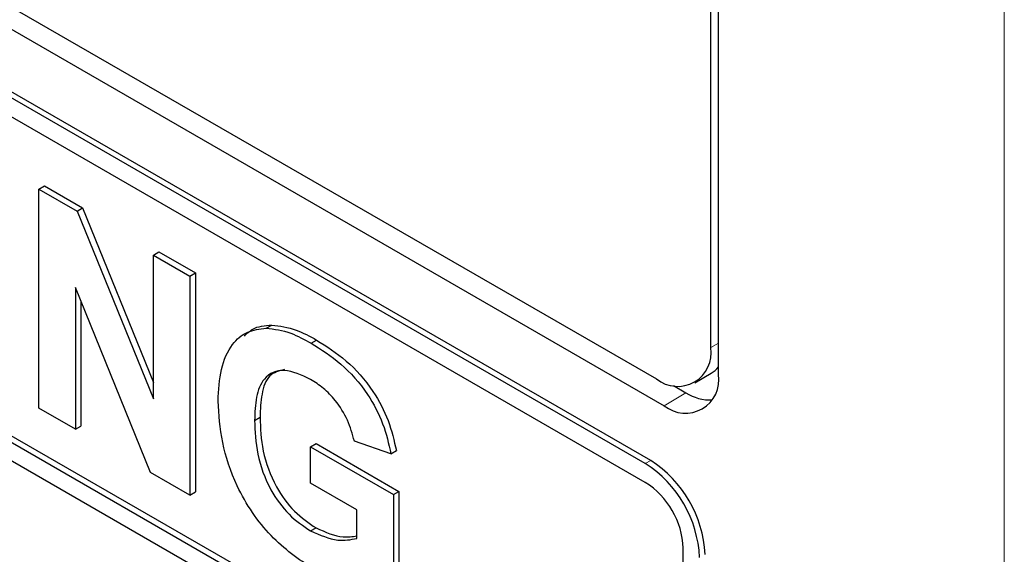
# Paper-space layout 'Blatt4' of a CAD drawing. Header units: millimetres. Extents: x 5 to 418, y 2 to 292.
# Tile 23 of 88: x 148.67 to 151.24, y 152.07 to 153.47. Entities that reach past the tile are written whole.
import ezdxf

# ---------------------------------------------------------------- set-up
doc = ezdxf.new("R2010")
doc.units = ezdxf.units.MM

psp = doc.layouts.new('Blatt4')

# ---------------------------------------------------------------- linework, layer by layer
at = {"color": 7, "linetype": 'Continuous', "lineweight": 18}
for p, q in [((151.2386, 146.124), (151.2386, 159.7878)), ((150.4734, 152.6123), (150.4937, 152.624)), ((150.4088, 152.4944), (150.3523, 152.4606)), ((150.3028, 152.3096), (150.3169, 152.3177))]:
    psp.add_line(p, q, dxfattribs=at)
at = {"color": 7, "linetype": 'Continuous', "lineweight": 25}
for p, q in [((150.4937, 152.5423), (150.4937, 159.1563)), ((150.4734, 152.6123), (150.4734, 159.1446)), ((143.261, 156.6127), (150.332, 152.5306)), ((143.2105, 156.5835), (150.3523, 152.4606)), ((150.3028, 152.3096), (143.2317, 156.3916)), ((150.3169, 152.3177), (143.2458, 156.3998)), ((150.3028, 152.2606), (145.0419, 155.2976)), ((145.0419, 154.4485), (150.4018, 151.3543)), ((145.056, 154.4567), (150.4018, 151.3707)), ((150.4018, 151.3054), (145.0419, 154.3995)), ((148.7223, 153.026), (148.7364, 153.0342)), ((148.7223, 152.4544), (148.7223, 153.026)), ((148.7223, 153.026), (148.8217, 152.9686)), ((148.7364, 153.0342), (148.8359, 152.9768)), ((148.8217, 152.9686), (148.8359, 152.9768)), ((148.8359, 152.9768), (149.0205, 152.5213)), ((148.8217, 152.9686), (149.0205, 152.4783)), ((149.0205, 152.8538), (149.0347, 152.862)), ((149.0205, 152.4783), (149.0205, 152.8538)), ((149.0205, 152.8538), (149.1157, 152.7989)), ((149.0347, 152.862), (149.1299, 152.807)), ((149.1157, 152.7989), (149.1299, 152.807)), ((149.1157, 152.7989), (149.1157, 152.2273)), ((149.1299, 152.807), (149.1299, 152.2355)), ((149.0133, 152.2864), (148.8175, 152.7693)), ((148.8175, 152.7693), (148.8175, 152.3995)), ((148.8316, 152.7344), (148.8316, 152.4076)), ((149.3147, 152.663), (149.3289, 152.6712)), ((149.4317, 152.6238), (149.4459, 152.632)), ((150.432, 152.5207), (150.4744, 152.5452)), ((150.3762, 152.5133), (150.4088, 152.4944)), ((148.8175, 152.3995), (148.7223, 152.4544)), ((149.2843, 152.4224), (149.2984, 152.4306)), ((148.8175, 152.3995), (148.8316, 152.4076)), ((149.4302, 152.3535), (149.4444, 152.3617)), ((149.4302, 152.2582), (149.4302, 152.3535)), ((149.4302, 152.3535), (149.646, 152.229)), ((149.4444, 152.3617), (149.6601, 152.2371)), ((149.6396, 152.3352), (149.5444, 152.3682)), ((149.6396, 152.3352), (149.6538, 152.3434)), ((149.1157, 152.2273), (149.0133, 152.2864)), ((149.5508, 152.1886), (149.4302, 152.2582)), ((149.1157, 152.2273), (149.1299, 152.2355)), ((149.646, 152.229), (149.6601, 152.2371)), ((149.646, 152.229), (149.646, 151.9994)), ((149.6601, 152.2371), (149.6601, 152.0076)), ((149.5508, 152.1141), (149.5508, 152.1886)), ((149.4302, 152.1337), (149.4444, 152.1418)), ((150.4018, 151.3543), (150.4018, 152.0891))]:
    psp.add_line(p, q, dxfattribs=at)
for centre, radius, start, end in [((150.3872, 152.5983), 0.0873, 230.7967, 9.214), ((150.4394, 152.6053), 0.0696, 300.2054, 321.2104), ((150.4075, 152.5283), 0.0873, 230.7967, 9.214), ((150.4738, 152.5961), 0.1206, 237.4057, 271.6672), ((150.1371, 152.0507), 0.3074, 2.6055, 57.3945), ((150.1513, 152.0588), 0.3074, 2.6055, 57.3945), ((150.1868, 152.0793), 0.2152, 2.6055, 57.3945)]:
    psp.add_arc(centre, radius, start, end, dxfattribs=at)
for points, knots in [([(149.1891, 152.4727), (149.1907, 152.5014), (149.1938, 152.5587), (149.2215, 152.62), (149.2629, 152.6566), (149.2974, 152.6609), (149.3147, 152.663)], [0, 0, 0, 0, 0.280146, 0.55998, 0.779944, 1, 1, 1, 1]), ([(149.2576, 152.6422), (149.2644, 152.6489), (149.2833, 152.6675), (149.3111, 152.6698), (149.3289, 152.6712)], [0, 0, 0, 0, 0.363273, 1, 1, 1, 1]), ([(149.3147, 152.663), (149.3358, 152.6604), (149.3735, 152.6556), (149.4139, 152.6335), (149.4317, 152.6238)], [0, 0, 0, 0, 0.5592384, 1, 1, 1, 1]), ([(149.3289, 152.6712), (149.3499, 152.6686), (149.3877, 152.6638), (149.4281, 152.6417), (149.4459, 152.632)], [0, 0, 0, 0, 0.5592384, 1, 1, 1, 1]), ([(149.4317, 152.6238), (149.4578, 152.6073), (149.5097, 152.5745), (149.5772, 152.4992), (149.6221, 152.4135), (149.6338, 152.3613), (149.6396, 152.3352)], [0, 0, 0, 0, 0.280674, 0.55986, 0.779759, 1, 1, 1, 1]), ([(149.4459, 152.632), (149.4719, 152.6155), (149.5239, 152.5827), (149.5914, 152.5073), (149.6362, 152.4216), (149.6479, 152.3695), (149.6538, 152.3434)], [0, 0, 0, 0, 0.280674, 0.55986, 0.779759, 1, 1, 1, 1]), ([(149.4304, 152.5293), (149.4068, 152.5403), (149.3597, 152.5624), (149.3079, 152.5387), (149.2867, 152.4848), (149.2851, 152.4432), (149.2843, 152.4224)], [0, 0, 0, 0, 0.279802, 0.558331, 0.778826, 1, 1, 1, 1]), ([(149.3625, 152.5549), (149.3483, 152.5514), (149.3187, 152.5442), (149.3012, 152.4922), (149.2993, 152.4511), (149.2984, 152.4306)], [0, 0, 0, 0, 0.31737, 0.658159, 1, 1, 1, 1]), ([(149.5444, 152.3682), (149.5394, 152.3866), (149.5292, 152.4234), (149.4983, 152.4722), (149.464, 152.5079), (149.4416, 152.5221), (149.4304, 152.5293)], [0, 0, 0, 0, 0.279821, 0.559279, 0.779466, 1, 1, 1, 1]), ([(149.4371, 152.0345), (149.3993, 152.0601), (149.3241, 152.1113), (149.2373, 152.2399), (149.196, 152.3667), (149.1914, 152.4373), (149.1891, 152.4727)], [0, 0, 0, 0, 0.280091, 0.5587484, 0.7791912, 1, 1, 1, 1]), ([(149.2984, 152.4306), (149.2995, 152.4018), (149.3018, 152.3445), (149.3335, 152.254), (149.387, 152.1809), (149.4252, 152.1549), (149.4444, 152.1418)], [0, 0, 0, 0, 0.281036, 0.560006, 0.779769, 1, 1, 1, 1]), ([(149.2843, 152.4224), (149.2854, 152.3937), (149.2877, 152.3364), (149.3194, 152.2458), (149.3728, 152.1727), (149.4111, 152.1467), (149.4302, 152.1337)], [0, 0, 0, 0, 0.281036, 0.560006, 0.779769, 1, 1, 1, 1]), ([(149.4302, 152.1337), (149.4546, 152.1232), (149.4982, 152.1044), (149.5347, 152.1111), (149.5508, 152.1141)], [0, 0, 0, 0, 0.559098, 1, 1, 1, 1]), ([(149.4444, 152.1418), (149.4688, 152.1309), (149.5071, 152.1139), (149.5392, 152.1192), (149.5508, 152.1211)], [0, 0, 0, 0, 0.639357, 1, 1, 1, 1])]:
    psp.add_open_spline(points, degree=3, knots=knots, dxfattribs=at)

doc.saveas('drawing.dxf')
